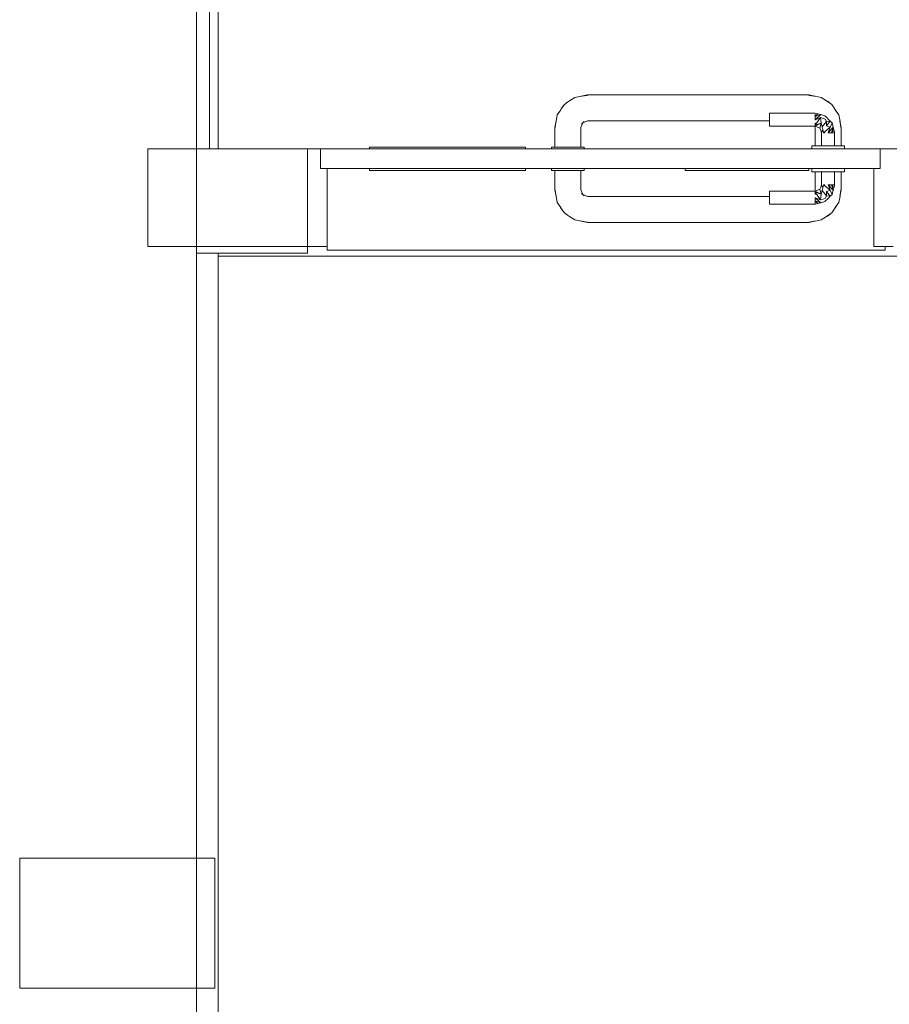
# Model space of a CAD drawing. Header units: millimetres. Extents: x -261 to 187, y -214 to 106.
# Tile 221 of 256: x -192.56 to -191.23, y -151.62 to -150.11. Entities that reach past the tile are written whole.
import ezdxf

# ---------------------------------------------------------------- set-up
doc = ezdxf.new("R2010")
doc.units = ezdxf.units.MM
doc.header["$LTSCALE"] = 0.005
doc.header["$MEASUREMENT"] = 0
for name, color, linetype, lineweight in [('IFC-Laje-Contorno', 9, 'Continuous', 5), ('IFC-Parede padrão-Contorno', 9, 'Continuous', 5), ('IFC-Parede-Contorno', 9, 'Continuous', 5), ('IFC-Pilar-Contorno', 9, 'Continuous', 5), ('IFC-Porta-Contorno', 9, 'Continuous', 5), ('IFC-Viga-Contorno', 9, 'Continuous', 5)]:
    doc.layers.add(name, color=color, linetype=linetype, lineweight=lineweight)

msp = doc.modelspace()

# ---------------------------------------------------------------- linework, layer by layer
at = {"layer": 'IFC-Laje-Contorno', "lineweight": 5}
for p, q in [((-192.2728, -150.3041), (-192.0273, -150.3041)), ((-191.7873, -150.3041), (-191.7473, -150.3041)), ((-191.6973, -150.3041), (-191.3473, -150.3041)), ((-191.2974, -150.3041), (-190.9004, -150.3041)), ((-192.0923, -150.4598), (-192.0923, -150.454)), ((-191.2346, -150.4598), (-191.2346, -150.454)), ((-192.0923, -150.4598), (-191.2346, -150.4598))]:
    msp.add_line(p, q, dxfattribs=at)
at = {"layer": 'IFC-Parede padrão-Contorno', "lineweight": 5}
for p, q in [((-192.2728, -150.3041), (-192.2728, -149.125)), ((-192.3678, -150.3041), (-192.2436, -150.3041)), ((-192.3678, -150.3781), (-192.3678, -150.3041)), ((-192.2436, -150.3041), (-192.1223, -150.3041)), ((-192.1223, -150.4438), (-192.1223, -150.3041)), ((-192.3678, -150.454), (-192.3678, -150.3781)), ((-192.3678, -150.454), (-192.2436, -150.454)), ((-192.2529, -150.454), (-192.1223, -150.454)), ((-192.1223, -150.4634), (-192.1223, -150.454)), ((-192.2928, -150.464), (-192.2529, -150.464)), ((-192.2529, -150.464), (-192.1223, -150.464)), ((-192.1223, -150.464), (-192.1223, -150.4634))]:
    msp.add_line(p, q, dxfattribs=at)
at = {"layer": 'IFC-Parede-Contorno', "lineweight": 5}
msp.add_line((-192.2928, -155.0144), (-192.2928, -148.4118), dxfattribs=at)
at = {"layer": 'IFC-Pilar-Contorno', "lineweight": 5}
for p, q in [((-192.5645, -151.427), (-192.5645, -151.394)), ((-192.5645, -151.394), (-192.4746, -151.394)), ((-192.4746, -151.394), (-192.3141, -151.394)), ((-192.3141, -151.394), (-192.2645, -151.394)), ((-192.2645, -151.4539), (-192.2645, -151.394)), ((-192.5645, -151.534), (-192.5645, -151.427)), ((-192.2645, -151.5609), (-192.2645, -151.4539)), ((-192.5645, -151.594), (-192.5645, -151.534)), ((-192.2645, -151.594), (-192.2645, -151.5609)), ((-192.5645, -151.594), (-192.5149, -151.594)), ((-192.5149, -151.594), (-192.425, -151.594)), ((-192.425, -151.594), (-192.2645, -151.594))]:
    msp.add_line(p, q, dxfattribs=at)
at = {"layer": 'IFC-Porta-Contorno', "lineweight": 5}
for p, q in [((-191.7229, -150.2322), (-191.7167, -150.2283)), ((-191.7196, -150.2303), (-191.7115, -150.2249)), ((-191.7115, -150.2249), (-191.7016, -150.2229)), ((-191.7021, -150.223), (-191.6923, -150.2211)), ((-191.7021, -150.223), (-191.7009, -150.2228)), ((-191.7016, -150.2229), (-191.7012, -150.2228)), ((-191.7009, -150.2228), (-191.6923, -150.2217)), ((-191.6923, -150.2211), (-191.5362, -150.2211)), ((-191.5362, -150.2211), (-191.5085, -150.2211)), ((-191.5085, -150.2211), (-191.3523, -150.2211)), ((-191.3523, -150.2211), (-191.3426, -150.223)), ((-191.3523, -150.2217), (-191.3438, -150.2228)), ((-191.3438, -150.2228), (-191.3426, -150.223)), ((-191.3426, -150.223), (-191.3332, -150.2249)), ((-191.3332, -150.2249), (-191.3251, -150.2303)), ((-191.3266, -150.2293), (-191.3236, -150.2307)), ((-191.3251, -150.2303), (-191.3212, -150.2326)), ((-191.3236, -150.2307), (-191.317, -150.2357)), ((-191.7385, -150.2519), (-191.7331, -150.2438)), ((-191.7341, -150.2453), (-191.7327, -150.2423)), ((-191.7331, -150.2438), (-191.7308, -150.2399)), ((-191.7327, -150.2423), (-191.7277, -150.2357)), ((-191.7308, -150.2399), (-191.7277, -150.2357)), ((-191.7277, -150.2357), (-191.7229, -150.2322)), ((-191.3212, -150.2326), (-191.317, -150.2357)), ((-191.317, -150.2357), (-191.3135, -150.2404)), ((-191.3135, -150.2404), (-191.3096, -150.2468)), ((-191.3116, -150.2438), (-191.3062, -150.2519)), ((-191.7404, -150.2613), (-191.7385, -150.2519)), ((-191.6994, -150.264), (-191.6923, -150.2611)), ((-191.6923, -150.2611), (-191.5362, -150.2611)), ((-191.5362, -150.2611), (-191.5085, -150.2611)), ((-191.5085, -150.2611), (-191.4123, -150.2611)), ((-191.4123, -150.2491), (-191.3424, -150.2491)), ((-191.4123, -150.2494), (-191.4123, -150.2491)), ((-191.4123, -150.2504), (-191.4123, -150.2494)), ((-191.4123, -150.252), (-191.4123, -150.2504)), ((-191.4123, -150.2541), (-191.4123, -150.252)), ((-191.4123, -150.2565), (-191.4123, -150.2541)), ((-191.4123, -150.2591), (-191.4123, -150.2565)), ((-191.4123, -150.2616), (-191.4123, -150.2591)), ((-191.3424, -150.2491), (-191.3402, -150.2496)), ((-191.3424, -150.2541), (-191.3381, -150.2502)), ((-191.3424, -150.252), (-191.3424, -150.2504)), ((-191.3424, -150.2541), (-191.3339, -150.2513)), ((-191.3424, -150.2591), (-191.3339, -150.2513)), ((-191.3424, -150.2541), (-191.3424, -150.252)), ((-191.3424, -150.2565), (-191.3424, -150.2541)), ((-191.3424, -150.2677), (-191.334, -150.2558)), ((-191.3424, -150.2591), (-191.334, -150.2558)), ((-191.3424, -150.2591), (-191.3424, -150.2565)), ((-191.3402, -150.2496), (-191.3381, -150.2502)), ((-191.3381, -150.2502), (-191.3339, -150.2513)), ((-191.334, -150.2558), (-191.3269, -150.2581)), ((-191.334, -150.2558), (-191.3331, -150.2645)), ((-191.3339, -150.2513), (-191.3274, -150.2531)), ((-191.3274, -150.2531), (-191.3246, -150.2558)), ((-191.3269, -150.2581), (-191.3247, -150.262)), ((-191.3246, -150.2558), (-191.3219, -150.2586)), ((-191.3219, -150.2586), (-191.3191, -150.2613)), ((-191.3062, -150.2519), (-191.3042, -150.2617)), ((-191.7423, -150.2711), (-191.7404, -150.2613)), ((-191.7423, -150.3011), (-191.7423, -150.2711)), ((-191.7416, -150.2711), (-191.7406, -150.2625)), ((-191.7406, -150.2625), (-191.7404, -150.2613)), ((-191.7023, -150.2711), (-191.6994, -150.264)), ((-191.7023, -150.3011), (-191.7023, -150.2711)), ((-191.7014, -150.2658), (-191.697, -150.2618)), ((-191.4123, -150.2641), (-191.4123, -150.2616)), ((-191.4123, -150.2661), (-191.4123, -150.2641)), ((-191.4123, -150.2677), (-191.4123, -150.2661)), ((-191.4123, -150.2687), (-191.4123, -150.2677)), ((-191.4123, -150.2691), (-191.4123, -150.2687)), ((-191.4123, -150.2691), (-191.3424, -150.2691)), ((-191.3432, -150.2691), (-191.3424, -150.2711)), ((-191.3424, -150.2661), (-191.3424, -150.2641)), ((-191.3424, -150.2677), (-191.3331, -150.2645)), ((-191.3424, -150.2691), (-191.3331, -150.2645)), ((-191.3424, -150.2677), (-191.3424, -150.2661)), ((-191.3424, -150.2691), (-191.3388, -150.2705)), ((-191.3424, -150.2991), (-191.3424, -150.2711)), ((-191.3388, -150.2705), (-191.3353, -150.272)), ((-191.3353, -150.272), (-191.3331, -150.2645)), ((-191.3353, -150.272), (-191.3338, -150.2755)), ((-191.3338, -150.2755), (-191.3324, -150.2791)), ((-191.3331, -150.2645), (-191.3314, -150.27)), ((-191.3324, -150.2791), (-191.3305, -150.2742)), ((-191.3314, -150.27), (-191.3247, -150.262)), ((-191.3314, -150.27), (-191.3305, -150.2742)), ((-191.3305, -150.2742), (-191.3294, -150.2791)), ((-191.3294, -150.2791), (-191.3191, -150.2707)), ((-191.3248, -150.2685), (-191.3191, -150.2613)), ((-191.3248, -150.2685), (-191.3247, -150.262)), ((-191.3248, -150.2685), (-191.3191, -150.2707)), ((-191.3247, -150.262), (-191.3191, -150.2613)), ((-191.3224, -150.2791), (-191.3146, -150.2706)), ((-191.3224, -150.2791), (-191.3191, -150.2707)), ((-191.3191, -150.2613), (-191.3164, -150.2641)), ((-191.3191, -150.2707), (-191.3164, -150.2641)), ((-191.3174, -150.2791), (-191.3146, -150.2706)), ((-191.3174, -150.2791), (-191.3135, -150.2748)), ((-191.3164, -150.2641), (-191.3146, -150.2706)), ((-191.3146, -150.2706), (-191.3135, -150.2748)), ((-191.3135, -150.2748), (-191.3129, -150.2769)), ((-191.3043, -150.2613), (-191.3024, -150.2711)), ((-191.3043, -150.2613), (-191.3041, -150.2625)), ((-191.3042, -150.2617), (-191.3041, -150.2622)), ((-191.3041, -150.2625), (-191.303, -150.2711)), ((-191.3024, -150.2991), (-191.3024, -150.2711)), ((-191.3324, -150.2991), (-191.3324, -150.2791)), ((-191.3294, -150.2791), (-191.3274, -150.2791)), ((-191.3224, -150.2791), (-191.3198, -150.2791)), ((-191.3198, -150.2791), (-191.3174, -150.2791)), ((-191.3174, -150.2791), (-191.3153, -150.2791)), ((-191.3153, -150.2791), (-191.3137, -150.2791)), ((-191.3129, -150.2769), (-191.3124, -150.2791)), ((-191.3124, -150.2991), (-191.3124, -150.2791)), ((-192.1223, -150.3041), (-192.1035, -150.3041)), ((-192.1035, -150.3041), (-192.1023, -150.3041)), ((-192.1023, -150.3323), (-192.1023, -150.3041)), ((-192.1023, -150.3041), (-192.0934, -150.3041)), ((-192.0934, -150.3041), (-192.077, -150.3041)), ((-192.077, -150.3041), (-192.0289, -150.3041)), ((-192.0289, -150.3041), (-191.3866, -150.3041)), ((-192.0273, -150.3041), (-192.0273, -150.3011)), ((-192.0273, -150.3011), (-191.7873, -150.3011)), ((-191.7873, -150.3041), (-191.7873, -150.3011)), ((-191.7473, -150.3041), (-191.7473, -150.3011)), ((-191.7473, -150.3011), (-191.7465, -150.3011)), ((-191.7465, -150.3011), (-191.744, -150.3011)), ((-191.744, -150.3011), (-191.74, -150.3011)), ((-191.7416, -150.3011), (-191.7396, -150.3011)), ((-191.74, -150.3011), (-191.7348, -150.3011)), ((-191.7365, -150.3011), (-191.7323, -150.3011)), ((-191.7348, -150.3011), (-191.7288, -150.3011)), ((-191.7323, -150.3011), (-191.7275, -150.3011)), ((-191.7288, -150.3011), (-191.7223, -150.3011)), ((-191.7223, -150.3011), (-191.7158, -150.3011)), ((-191.7171, -150.3011), (-191.7123, -150.3011)), ((-191.7158, -150.3011), (-191.7098, -150.3011)), ((-191.7123, -150.3011), (-191.7082, -150.3011)), ((-191.7098, -150.3011), (-191.7046, -150.3011)), ((-191.705, -150.3011), (-191.703, -150.3011)), ((-191.7046, -150.3011), (-191.7007, -150.3011)), ((-191.7007, -150.3011), (-191.6982, -150.3011)), ((-191.6982, -150.3011), (-191.6973, -150.3011)), ((-191.6973, -150.3041), (-191.6973, -150.3011)), ((-191.3866, -150.3041), (-191.2932, -150.3041)), ((-191.3473, -150.3041), (-191.3473, -150.2991)), ((-191.3473, -150.2991), (-191.3465, -150.2991)), ((-191.3465, -150.2991), (-191.344, -150.2991)), ((-191.344, -150.2991), (-191.34, -150.2991)), ((-191.34, -150.2991), (-191.3349, -150.2991)), ((-191.3349, -150.2991), (-191.3288, -150.2991)), ((-191.3294, -150.2991), (-191.3274, -150.2991)), ((-191.3288, -150.2991), (-191.3224, -150.2991)), ((-191.3224, -150.2991), (-191.3159, -150.2991)), ((-191.3174, -150.2991), (-191.3153, -150.2991)), ((-191.3159, -150.2991), (-191.3099, -150.2991)), ((-191.3099, -150.2991), (-191.3047, -150.2991)), ((-191.3047, -150.2991), (-191.3007, -150.2991)), ((-191.3007, -150.2991), (-191.2982, -150.2991)), ((-191.2982, -150.2991), (-191.2974, -150.2991)), ((-191.2974, -150.3041), (-191.2974, -150.2991)), ((-191.2932, -150.3041), (-191.2424, -150.3041)), ((-191.2424, -150.3041), (-191.2412, -150.3041)), ((-191.2424, -150.3058), (-191.2424, -150.3041)), ((-191.2424, -150.3341), (-191.2424, -150.3058)), ((-191.2412, -150.3041), (-191.2224, -150.3041)), ((-192.1223, -150.454), (-192.1223, -150.3143)), ((-192.1023, -150.3341), (-192.1023, -150.3323)), ((-192.1023, -150.3341), (-192.0928, -150.3341)), ((-192.0934, -150.3341), (-192.077, -150.3341)), ((-192.0923, -150.4474), (-192.0923, -150.3341)), ((-192.077, -150.3341), (-192.0289, -150.3341)), ((-192.0289, -150.3341), (-191.3866, -150.3341)), ((-192.0273, -150.337), (-192.0273, -150.3341)), ((-191.7873, -150.337), (-191.7873, -150.3341)), ((-191.7473, -150.337), (-191.7473, -150.3341)), ((-191.6973, -150.337), (-191.6973, -150.3341)), ((-191.5423, -150.3364), (-191.5423, -150.3341)), ((-191.5423, -150.337), (-191.5423, -150.3364)), ((-191.503, -150.3341), (-191.3523, -150.3341)), ((-191.3866, -150.3341), (-191.2932, -150.3341)), ((-191.3523, -150.3347), (-191.3523, -150.3341)), ((-191.3523, -150.337), (-191.3523, -150.3347)), ((-191.3473, -150.3391), (-191.3473, -150.3341)), ((-191.2974, -150.3391), (-191.2974, -150.3341)), ((-191.2932, -150.3341), (-191.2424, -150.3341)), ((-191.2524, -150.3407), (-191.2524, -150.3341)), ((-192.0273, -150.337), (-191.7873, -150.337)), ((-191.7473, -150.337), (-191.7465, -150.337)), ((-191.7465, -150.337), (-191.744, -150.337)), ((-191.744, -150.337), (-191.74, -150.337)), ((-191.7423, -150.367), (-191.7423, -150.337)), ((-191.74, -150.337), (-191.7348, -150.337)), ((-191.7348, -150.337), (-191.7288, -150.337)), ((-191.7288, -150.337), (-191.7223, -150.337)), ((-191.7223, -150.337), (-191.7158, -150.337)), ((-191.7158, -150.337), (-191.7098, -150.337)), ((-191.7098, -150.337), (-191.7046, -150.337)), ((-191.7046, -150.337), (-191.7007, -150.337)), ((-191.7023, -150.367), (-191.7023, -150.337)), ((-191.7007, -150.337), (-191.6982, -150.337)), ((-191.6982, -150.337), (-191.6973, -150.337)), ((-191.5423, -150.337), (-191.503, -150.337)), ((-191.503, -150.337), (-191.3523, -150.337)), ((-191.3473, -150.3391), (-191.3465, -150.3391)), ((-191.3465, -150.3391), (-191.344, -150.3391)), ((-191.344, -150.3391), (-191.34, -150.3391)), ((-191.3424, -150.367), (-191.3424, -150.3391)), ((-191.34, -150.3391), (-191.3349, -150.3391)), ((-191.3349, -150.3391), (-191.3288, -150.3391)), ((-191.3324, -150.359), (-191.3324, -150.3391)), ((-191.3288, -150.3391), (-191.3224, -150.3391)), ((-191.3224, -150.3391), (-191.3159, -150.3391)), ((-191.3159, -150.3391), (-191.3099, -150.3391)), ((-191.3124, -150.359), (-191.3124, -150.3391)), ((-191.3099, -150.3391), (-191.3047, -150.3391)), ((-191.3047, -150.3391), (-191.3007, -150.3391)), ((-191.3024, -150.367), (-191.3024, -150.3391)), ((-191.3007, -150.3391), (-191.2982, -150.3391)), ((-191.2982, -150.3391), (-191.2974, -150.3391)), ((-191.2524, -150.454), (-191.2524, -150.3407)), ((-191.3388, -150.3676), (-191.3353, -150.3661)), ((-191.3353, -150.3661), (-191.3338, -150.3626)), ((-191.3353, -150.3661), (-191.3331, -150.3736)), ((-191.3338, -150.3626), (-191.3324, -150.359)), ((-191.3324, -150.359), (-191.3305, -150.3639)), ((-191.3314, -150.3681), (-191.3305, -150.3639)), ((-191.3305, -150.3639), (-191.3294, -150.359)), ((-191.3294, -150.359), (-191.3274, -150.359)), ((-191.3294, -150.359), (-191.3191, -150.3674)), ((-191.3224, -150.359), (-191.3198, -150.359)), ((-191.3224, -150.359), (-191.3191, -150.3674)), ((-191.3224, -150.359), (-191.3146, -150.3675)), ((-191.3198, -150.359), (-191.3174, -150.359)), ((-191.3174, -150.359), (-191.3153, -150.359)), ((-191.3174, -150.359), (-191.3146, -150.3675)), ((-191.3174, -150.359), (-191.3135, -150.3633)), ((-191.3153, -150.359), (-191.3137, -150.359)), ((-191.3146, -150.3675), (-191.3135, -150.3633)), ((-191.3135, -150.3633), (-191.3129, -150.3612)), ((-191.3129, -150.3612), (-191.3124, -150.359)), ((-191.7423, -150.367), (-191.7404, -150.3768)), ((-191.7416, -150.367), (-191.7406, -150.3756)), ((-191.7406, -150.3756), (-191.7404, -150.3768)), ((-191.7404, -150.3768), (-191.7385, -150.3862)), ((-191.7023, -150.367), (-191.6994, -150.3741)), ((-191.7014, -150.3723), (-191.697, -150.3763)), ((-191.6994, -150.3741), (-191.6923, -150.377)), ((-191.6923, -150.377), (-191.5362, -150.377)), ((-191.5362, -150.377), (-191.5085, -150.377)), ((-191.5085, -150.377), (-191.4123, -150.377)), ((-191.4123, -150.369), (-191.3424, -150.369)), ((-191.4123, -150.3694), (-191.4123, -150.369)), ((-191.4123, -150.3704), (-191.4123, -150.3694)), ((-191.4123, -150.372), (-191.4123, -150.3704)), ((-191.4123, -150.374), (-191.4123, -150.372)), ((-191.4123, -150.3765), (-191.4123, -150.374)), ((-191.4123, -150.379), (-191.4123, -150.3765)), ((-191.4123, -150.3816), (-191.4123, -150.379)), ((-191.4123, -150.384), (-191.4123, -150.3816)), ((-191.3432, -150.369), (-191.3424, -150.367)), ((-191.3424, -150.369), (-191.3388, -150.3676)), ((-191.3424, -150.369), (-191.3331, -150.3736)), ((-191.3424, -150.3704), (-191.3331, -150.3736)), ((-191.3424, -150.3704), (-191.334, -150.3823)), ((-191.3424, -150.372), (-191.3424, -150.3704)), ((-191.3424, -150.374), (-191.3424, -150.372)), ((-191.3424, -150.379), (-191.334, -150.3823)), ((-191.3424, -150.379), (-191.3339, -150.3868)), ((-191.3424, -150.3816), (-191.3424, -150.379)), ((-191.3424, -150.384), (-191.3424, -150.3816)), ((-191.334, -150.3823), (-191.3331, -150.3736)), ((-191.334, -150.3823), (-191.3269, -150.38)), ((-191.3331, -150.3736), (-191.3314, -150.3681)), ((-191.3314, -150.3681), (-191.3247, -150.3761)), ((-191.3274, -150.385), (-191.3219, -150.3795)), ((-191.3269, -150.38), (-191.3247, -150.3761)), ((-191.3248, -150.3696), (-191.3191, -150.3674)), ((-191.3248, -150.3696), (-191.3247, -150.3761)), ((-191.3248, -150.3696), (-191.3191, -150.3768)), ((-191.3247, -150.3761), (-191.3191, -150.3768)), ((-191.3219, -150.3795), (-191.3191, -150.3768)), ((-191.3191, -150.3674), (-191.3164, -150.374)), ((-191.3191, -150.3768), (-191.3164, -150.374)), ((-191.3164, -150.374), (-191.3146, -150.3675)), ((-191.3062, -150.3862), (-191.3042, -150.3764)), ((-191.3043, -150.3768), (-191.3024, -150.367)), ((-191.3043, -150.3768), (-191.3041, -150.3756)), ((-191.3042, -150.3764), (-191.3041, -150.3759)), ((-191.3041, -150.3756), (-191.303, -150.367)), ((-191.7385, -150.3862), (-191.7331, -150.3943)), ((-191.7341, -150.3928), (-191.7327, -150.3958)), ((-191.7331, -150.3943), (-191.7308, -150.3982)), ((-191.7327, -150.3958), (-191.7277, -150.4024)), ((-191.4123, -150.3861), (-191.4123, -150.384)), ((-191.4123, -150.3877), (-191.4123, -150.3861)), ((-191.4123, -150.3887), (-191.4123, -150.3877)), ((-191.4123, -150.389), (-191.4123, -150.3887)), ((-191.4123, -150.389), (-191.3424, -150.389)), ((-191.3424, -150.384), (-191.3381, -150.3879)), ((-191.3424, -150.384), (-191.3339, -150.3868)), ((-191.3424, -150.3861), (-191.3424, -150.384)), ((-191.3424, -150.3877), (-191.3424, -150.3861)), ((-191.3424, -150.389), (-191.3402, -150.3885)), ((-191.3402, -150.3885), (-191.3381, -150.3879)), ((-191.3381, -150.3879), (-191.3339, -150.3868)), ((-191.3339, -150.3868), (-191.3274, -150.385)), ((-191.3135, -150.3977), (-191.3096, -150.3914)), ((-191.3116, -150.3943), (-191.3062, -150.3862)), ((-191.7308, -150.3982), (-191.7277, -150.4024)), ((-191.7277, -150.4024), (-191.7229, -150.4059)), ((-191.7229, -150.4059), (-191.7167, -150.4097)), ((-191.7196, -150.4078), (-191.7115, -150.4132)), ((-191.3332, -150.4132), (-191.3251, -150.4078)), ((-191.3266, -150.4088), (-191.3236, -150.4074)), ((-191.3251, -150.4078), (-191.3212, -150.4055)), ((-191.3236, -150.4074), (-191.317, -150.4024)), ((-191.3212, -150.4055), (-191.317, -150.4024)), ((-191.317, -150.4024), (-191.3135, -150.3977)), ((-191.7115, -150.4132), (-191.7016, -150.4152)), ((-191.7021, -150.4151), (-191.6923, -150.417)), ((-191.7021, -150.4151), (-191.7009, -150.4153)), ((-191.7016, -150.4152), (-191.7011, -150.4153)), ((-191.7009, -150.4153), (-191.6923, -150.4164)), ((-191.6923, -150.417), (-191.5362, -150.417)), ((-191.5362, -150.417), (-191.5085, -150.417)), ((-191.5085, -150.417), (-191.3523, -150.417)), ((-191.3523, -150.417), (-191.3426, -150.4151)), ((-191.3523, -150.4164), (-191.3438, -150.4153)), ((-191.3438, -150.4153), (-191.3426, -150.4151)), ((-191.3426, -150.4151), (-191.3332, -150.4132)), ((-192.1223, -150.454), (-192.0939, -150.454)), ((-192.0939, -150.454), (-192.0923, -150.454)), ((-192.0923, -150.454), (-192.0923, -150.4474)), ((-191.2524, -150.454), (-191.2507, -150.454)), ((-191.2507, -150.454), (-191.2224, -150.454))]:
    msp.add_line(p, q, dxfattribs=at)
at = {"layer": 'IFC-Viga-Contorno', "lineweight": 5}
for p, q in [((-192.2597, -150.3041), (-192.2597, -147.9143)), ((-192.2597, -150.4691), (-192.2597, -150.464)), ((-192.2597, -155.3537), (-192.2597, -150.4691)), ((-192.2597, -150.4691), (-191.0798, -150.4691)), ((-192.2928, -151.394), (-192.2645, -151.394)), ((-192.2645, -151.594), (-192.2645, -151.432))]:
    msp.add_line(p, q, dxfattribs=at)

doc.saveas('drawing.dxf')
